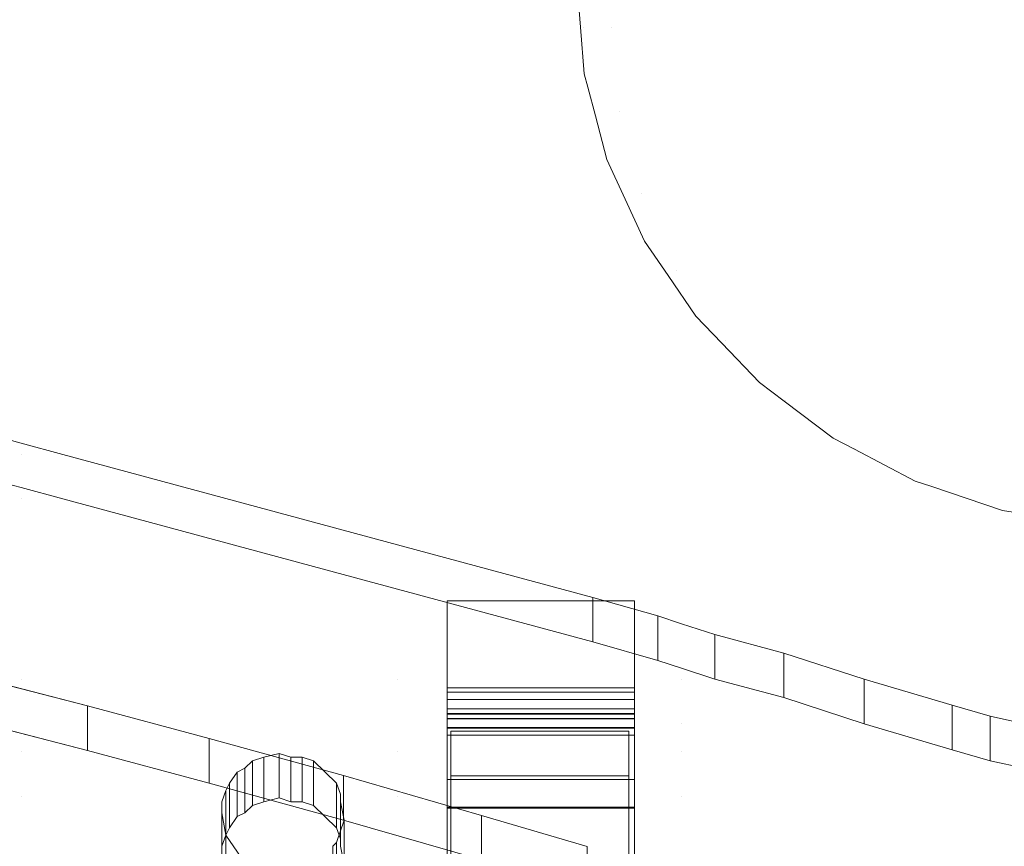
# Model space of a CAD drawing. Header units: millimetres. Extents: x -211 to 218, y -248 to 286.
# Tile 212 of 214: x 154 to 186, y 242 to 269. Entities that reach past the tile are written whole.
import ezdxf

# ---------------------------------------------------------------- set-up
doc = ezdxf.new("R2010")
doc.units = ezdxf.units.MM
doc.header["$LTSCALE"] = 25.4
doc.layers.add('None', color=7, linetype='Continuous', lineweight=9)

msp = doc.modelspace()

# ---------------------------------------------------------------- linework, layer by layer
at = {"layer": 'None', "color": 7, "linetype": 'Continuous', "lineweight": 9}
for points, invisible_edges in [([(189.18, 284.524, -413.653), (189.022, 284.523, -413.686), (107.238, 145.539, -39.513)], 10), ([(107.238, 145.539, -39.513), (107.238, 140.472, -25.177), (189.18, 284.524, -413.653)], 10), ([(192.074, 284.056, -413.215), (189.18, 284.524, -413.653), (107.238, 140.472, -25.177)], 10), ([(189.022, 284.523, -413.686), (186.282, 284.507, -414.27), (107.238, 145.539, -39.513)], 10), ([(107.238, 146.795, -43.067), (186.282, 284.507, -414.27), (183.467, 284.007, -415.049)], 9), ([(107.238, 146.795, -43.067), (107.238, 145.539, -39.513), (186.282, 284.507, -414.27)], 10), ([(102.315, 145.106, -43.776), (105.055, 146.238, -43.301), (183.467, 284.007, -415.049), (183.419, 283.989, -415.066)], 10), ([(102.315, 145.106, -43.776), (183.419, 283.989, -415.066), (182.476, 283.644, -415.393)], 9), ([(183.467, 284.007, -415.049), (105.055, 146.238, -43.301), (107.238, 146.795, -43.067)], 9), ([(107.238, 140.472, -25.177), (109.419, 138.834, -21.355), (192.074, 284.056, -413.215)], 11), ([(194.371, 283.288, -413.016), (192.074, 284.056, -413.215), (109.419, 138.834, -21.355)], 10), ([(182.476, 283.644, -415.393), (180.821, 283.039, -415.966), (102.315, 145.106, -43.776)], 10), ([(109.419, 138.834, -21.355), (109.604, 138.772, -21.339), (194.874, 283.119, -412.972), (194.371, 283.288, -413.016)], 10), ([(180.718, 282.978, -416.01), (95.769, 136.409, -25.133), (101.238, 144.504, -44.029)], 11), ([(180.718, 282.978, -416.01), (178.424, 281.631, -416.993), (95.769, 136.409, -25.133)], 10), ([(101.238, 144.504, -44.029), (180.821, 283.039, -415.966), (180.718, 282.978, -416.01)], 9), ([(101.238, 144.504, -44.029), (102.315, 145.106, -43.776), (180.821, 283.039, -415.966)], 10), ([(109.604, 138.772, -21.339), (112.22, 137.897, -21.111), (194.874, 283.119, -412.972)], 10), ([(196.82, 282.097, -412.941), (194.874, 283.119, -412.972), (112.22, 137.897, -21.111)], 10), ([(112.22, 137.897, -21.111), (114.511, 136.693, -21.074), (197.497, 281.741, -412.93), (196.82, 282.097, -412.941)], 10), ([(114.511, 136.693, -21.074), (114.842, 136.519, -21.069), (197.497, 281.741, -412.93)], 10), ([(199.067, 280.561, -413.036), (197.497, 281.741, -412.93), (114.842, 136.519, -21.069), (116.677, 135.139, -21.193)], 10), ([(178.424, 281.631, -416.993), (178.227, 281.46, -417.098), (93.694, 134.606, -26.239), (93.819, 134.714, -26.172)], 10), ([(178.227, 281.46, -417.098), (176.349, 279.828, -418.099), (93.694, 134.606, -26.239)], 10), ([(178.424, 281.631, -416.993), (93.819, 134.714, -26.172), (93.865, 134.754, -26.148)], 9), ([(93.865, 134.754, -26.148), (95.769, 136.409, -25.133), (178.424, 281.631, -416.993)], 10), ([(116.677, 135.139, -21.193), (117.208, 134.741, -21.229), (199.862, 279.963, -413.09), (199.067, 280.561, -413.036)], 10), ([(92.004, 132.461, -27.39), (93.694, 134.606, -26.239), (176.349, 279.828, -418.099), (176.255, 279.708, -418.163)], 10), ([(201.072, 278.701, -413.302), (199.862, 279.963, -413.09), (117.208, 134.741, -21.229), (118.607, 133.281, -21.475)], 10), ([(176.255, 279.708, -418.163), (176.065, 279.468, -418.293), (92.004, 132.461, -27.39)], 10), ([(176.065, 279.468, -418.293), (174.659, 277.683, -419.251), (92.004, 132.461, -27.39)], 10), ([(118.607, 133.281, -21.475), (119.244, 132.617, -21.586), (201.898, 277.84, -413.447), (201.072, 278.701, -413.302)], 10), ([(174.659, 277.683, -419.251), (174.343, 277.072, -419.544), (90.751, 130.04, -28.551), (90.766, 130.07, -28.537)], 10), ([(90.766, 130.07, -28.537), (92.004, 132.461, -27.39), (174.659, 277.683, -419.251)], 10), ([(202.789, 276.537, -413.742), (201.898, 277.84, -413.447), (119.244, 132.617, -21.586), (120.256, 131.138, -21.921)], 10), ([(174.343, 277.072, -419.544), (173.405, 275.262, -420.412), (90.751, 130.04, -28.551)], 10), ([(120.256, 131.138, -21.921), (120.888, 130.213, -22.131), (203.543, 275.435, -413.991), (202.789, 276.537, -413.742)], 10), ([(204.159, 274.098, -414.357), (203.543, 275.435, -413.991), (120.888, 130.213, -22.131)], 10), ([(90.435, 128.977, -29.012), (90.751, 130.04, -28.551), (173.405, 275.262, -420.412), (173.143, 274.378, -420.795)], 10), ([(89.972, 127.417, -29.688), (90.435, 128.977, -29.012), (173.143, 274.378, -420.795), (173.021, 273.967, -420.973)], 10), ([(120.888, 130.213, -22.131), (121.027, 129.912, -22.213), (204.746, 272.823, -414.705), (204.159, 274.098, -414.357)], 10), ([(173.021, 273.967, -420.973), (172.626, 272.639, -421.549), (89.972, 127.417, -29.688)], 10), ([(89.97, 127.399, -29.695), (89.972, 127.417, -29.688), (172.626, 272.639, -421.549), (172.511, 271.511, -421.991)], 10), ([(204.746, 272.823, -414.705), (121.027, 129.912, -22.213), (121.569, 128.735, -22.535)], 9), ([(121.569, 128.735, -22.535), (122.092, 127.601, -22.845), (204.746, 272.823, -414.705)], 10), ([(205.116, 271.427, -415.145), (204.746, 272.823, -414.705), (122.092, 127.601, -22.845), (122.485, 126.115, -23.313)], 10), ([(172.511, 271.511, -421.991), (172.345, 269.893, -422.626), (89.691, 124.67, -30.765), (89.97, 127.399, -29.695)], 10), ([(205.325, 270.639, -415.393), (205.116, 271.427, -415.145), (122.485, 126.115, -23.313)], 10), ([(172.345, 269.893, -422.626), (172.788, 271.457, -423.745), (172.538, 268.595, -423.745)], 11), ([(172.538, 268.595, -423.745), (172.788, 271.457, -423.745), (173.684, 271.299, -426.404), (173.447, 268.595, -426.404)], 15), ([(173.447, 268.595, -426.404), (173.684, 271.299, -426.404), (174.999, 271.067, -428.876), (174.783, 268.595, -428.876)], 15), ([(174.783, 268.595, -428.876), (174.999, 271.067, -428.876), (176.697, 270.768, -431.095), (176.507, 268.595, -431.095)], 15), ([(122.485, 126.115, -23.313), (122.817, 124.861, -23.707), (205.472, 270.083, -415.568), (205.325, 270.639, -415.393)], 10), ([(176.507, 268.595, -431.095), (176.697, 270.768, -431.095), (178.732, 270.409, -432.999), (178.573, 268.595, -432.999)], 15), ([(178.573, 268.595, -432.999), (178.732, 270.409, -432.999), (181.048, 270.001, -434.537), (180.925, 268.595, -434.537)], 15), ([(205.593, 268.59, -416.096), (205.472, 270.083, -415.568), (122.817, 124.861, -23.707), (122.941, 123.337, -24.246)], 10), ([(180.925, 268.595, -434.537), (181.048, 270.001, -434.537), (183.582, 269.554, -435.667), (183.498, 268.595, -435.667)], 15), ([(89.915, 121.909, -31.741), (89.691, 124.67, -30.765), (172.345, 269.893, -422.626)], 10), ([(172.345, 269.893, -422.626), (172.45, 268.6, -423.083), (89.917, 121.885, -31.75), (89.915, 121.909, -31.741)], 10), ([(172.538, 268.595, -423.745), (172.45, 268.6, -423.083), (172.345, 269.893, -422.626)], 9), ([(183.498, 268.595, -435.667), (183.582, 269.554, -435.667), (186.264, 269.081, -436.357), (186.221, 268.595, -436.357)], 15), ([(172.45, 268.6, -423.083), (172.571, 267.107, -423.61), (89.917, 121.885, -31.75)], 10), ([(122.941, 123.337, -24.246), (123.043, 122.075, -24.692), (205.698, 267.297, -416.553), (205.593, 268.59, -416.096)], 10), ([(172.571, 267.107, -423.61), (172.45, 268.6, -423.083), (172.538, 268.595, -423.745)], 10), ([(172.538, 268.595, -423.745), (172.685, 266.679, -423.745), (172.571, 267.107, -423.61)], 9), ([(172.685, 266.679, -423.745), (172.538, 268.595, -423.745), (173.447, 268.595, -426.404)], 11), ([(172.927, 265.763, -424.034), (172.685, 266.679, -423.745), (173.447, 268.595, -426.404)], 10), ([(173.447, 268.595, -426.404), (173.684, 265.89, -426.404), (172.927, 265.763, -424.034)], 11), ([(173.684, 265.89, -426.404), (173.447, 268.595, -426.404), (174.783, 268.595, -428.876), (174.999, 266.122, -428.876)], 15), ([(174.999, 266.122, -428.876), (174.783, 268.595, -428.876), (176.507, 268.595, -431.095), (176.697, 266.422, -431.095)], 15), ([(176.697, 266.422, -431.095), (176.507, 268.595, -431.095), (178.573, 268.595, -432.999), (178.732, 266.78, -432.999)], 15), ([(178.732, 266.78, -432.999), (178.573, 268.595, -432.999), (180.925, 268.595, -434.537), (181.048, 267.189, -434.537)], 15), ([(181.048, 267.189, -434.537), (180.925, 268.595, -434.537), (183.498, 268.595, -435.667), (183.582, 267.636, -435.667)], 15), ([(183.582, 267.636, -435.667), (183.498, 268.595, -435.667), (186.221, 268.595, -436.357), (186.264, 268.109, -436.357)], 15), ([(183.831, 266.705, -435.667), (183.582, 267.636, -435.667), (186.264, 268.109, -436.357), (186.39, 267.637, -436.357)], 15), ([(181.413, 265.825, -434.537), (181.048, 267.189, -434.537), (183.582, 267.636, -435.667), (183.831, 266.705, -435.667)], 15), ([(184.238, 265.833, -435.667), (183.831, 266.705, -435.667), (186.39, 267.637, -436.357), (186.597, 267.195, -436.357)], 15), ([(205.532, 265.679, -417.187), (205.698, 267.297, -416.553), (123.043, 122.075, -24.692), (122.953, 121.193, -25.038)], 10), ([(179.203, 265.021, -432.999), (178.732, 266.78, -432.999), (181.048, 267.189, -434.537), (181.413, 265.825, -434.537)], 15), ([(184.79, 265.044, -435.667), (184.238, 265.833, -435.667), (186.597, 267.195, -436.357), (186.877, 266.795, -436.357)], 15), ([(89.993, 121.596, -31.841), (89.917, 121.885, -31.75), (172.571, 267.107, -423.61), (172.685, 266.679, -423.745)], 10), ([(172.685, 266.679, -423.745), (172.927, 265.763, -424.034), (89.993, 121.596, -31.841)], 10), ([(177.262, 264.315, -431.095), (176.697, 266.422, -431.095), (178.732, 266.78, -432.999), (179.203, 265.021, -432.999)], 15), ([(182.01, 264.546, -434.537), (181.413, 265.825, -434.537), (183.831, 266.705, -435.667), (184.238, 265.833, -435.667)], 15), ([(185.471, 264.363, -435.667), (184.79, 265.044, -435.667), (186.877, 266.795, -436.357), (187.222, 266.45, -436.357)], 15), ([(175.641, 263.725, -428.876), (174.999, 266.122, -428.876), (176.697, 266.422, -431.095), (177.262, 264.315, -431.095)], 15), ([(186.26, 263.811, -435.667), (185.471, 264.363, -435.667), (187.222, 266.45, -436.357), (187.622, 266.17, -436.357)], 15), ([(173.297, 264.366, -424.473), (172.927, 265.763, -424.034), (173.684, 265.89, -426.404)], 10), ([(173.297, 264.366, -424.473), (173.684, 265.89, -426.404), (174.387, 263.268, -426.404)], 11), ([(174.387, 263.268, -426.404), (173.684, 265.89, -426.404), (174.999, 266.122, -428.876), (175.641, 263.725, -428.876)], 15), ([(90.604, 119.289, -32.567), (89.993, 121.596, -31.841), (172.927, 265.763, -424.034)], 10), ([(172.927, 265.763, -424.034), (173.297, 264.366, -424.473), (90.642, 119.144, -32.612), (90.604, 119.289, -32.567)], 10), ([(205.417, 264.551, -417.63), (205.532, 265.679, -417.187), (122.953, 121.193, -25.038), (122.881, 120.491, -25.313)], 10), ([(179.973, 263.371, -432.999), (179.203, 265.021, -432.999), (181.413, 265.825, -434.537), (182.01, 264.546, -434.537)], 15), ([(182.819, 263.39, -434.537), (182.01, 264.546, -434.537), (184.238, 265.833, -435.667), (184.79, 265.044, -435.667)], 15), ([(178.184, 262.337, -431.095), (177.262, 264.315, -431.095), (179.203, 265.021, -432.999), (179.973, 263.371, -432.999)], 15), ([(183.817, 262.392, -434.537), (182.819, 263.39, -434.537), (184.79, 265.044, -435.667), (185.471, 264.363, -435.667)], 15), ([(91.846, 116.532, -33.327), (90.642, 119.144, -32.612), (173.297, 264.366, -424.473), (173.884, 263.091, -424.822)], 10), ([(205.051, 263.318, -418.164), (205.417, 264.551, -417.63), (122.762, 119.329, -25.769)], 10), ([(122.881, 120.491, -25.313), (122.762, 119.329, -25.769), (205.417, 264.551, -417.63)], 10), ([(174.387, 263.268, -426.404), (173.884, 263.091, -424.822), (173.297, 264.366, -424.473)], 9), ([(176.69, 261.475, -428.876), (175.641, 263.725, -428.876), (177.262, 264.315, -431.095), (178.184, 262.337, -431.095)], 15), ([(181.018, 261.879, -432.999), (179.973, 263.371, -432.999), (182.01, 264.546, -434.537), (182.819, 263.39, -434.537)], 15), ([(184.973, 261.583, -434.537), (183.817, 262.392, -434.537), (185.471, 264.363, -435.667), (186.26, 263.811, -435.667)], 15), ([(175.534, 260.808, -426.404), (174.387, 263.268, -426.404), (175.641, 263.725, -428.876), (176.69, 261.475, -428.876)], 15), ([(186.252, 260.986, -434.537), (184.973, 261.583, -434.537), (186.26, 263.811, -435.667), (187.132, 263.404, -435.667)], 15), ([(179.435, 260.55, -431.095), (178.184, 262.337, -431.095), (179.973, 263.371, -432.999), (181.018, 261.879, -432.999)], 15), ([(182.305, 260.591, -432.999), (181.018, 261.879, -432.999), (182.819, 263.39, -434.537), (183.817, 262.392, -434.537)], 15), ([(173.884, 263.091, -424.822), (174.5, 261.754, -425.187), (91.846, 116.532, -33.327)], 10), ([(122.762, 119.329, -25.769), (122.275, 117.686, -26.481), (204.901, 262.812, -418.383), (205.051, 263.318, -418.164)], 10), ([(174.5, 261.754, -425.187), (173.884, 263.091, -424.822), (174.387, 263.268, -426.404)], 10), ([(174.5, 261.754, -425.187), (174.387, 263.268, -426.404), (175.534, 260.808, -426.404)], 11), ([(122.275, 117.686, -26.481), (121.983, 116.705, -26.906), (204.638, 261.927, -418.766), (204.901, 262.812, -418.383)], 10), ([(178.114, 259.442, -428.876), (176.69, 261.475, -428.876), (178.184, 262.337, -431.095), (179.435, 260.55, -431.095)], 15), ([(183.797, 259.546, -432.999), (182.305, 260.591, -432.999), (183.817, 262.392, -434.537), (184.973, 261.583, -434.537)], 15), ([(203.701, 260.117, -419.635), (204.638, 261.927, -418.766), (121.983, 116.705, -26.906), (121.123, 115.043, -27.703)], 10), ([(180.977, 259.008, -431.095), (179.435, 260.55, -431.095), (181.018, 261.879, -432.999), (182.305, 260.591, -432.999)], 15), ([(93.135, 114.648, -33.753), (91.846, 116.532, -33.327), (174.5, 261.754, -425.187), (175.254, 260.652, -425.437)], 10), ([(175.534, 260.808, -426.404), (175.254, 260.652, -425.437), (174.5, 261.754, -425.187)], 9), ([(177.091, 258.584, -426.404), (175.534, 260.808, -426.404), (176.69, 261.475, -428.876), (178.114, 259.442, -428.876)], 15), ([(185.448, 258.776, -432.999), (183.797, 259.546, -432.999), (184.973, 261.583, -434.537), (186.252, 260.986, -434.537)], 15), ([(187.207, 258.305, -432.999), (185.448, 258.776, -432.999), (186.252, 260.986, -434.537), (187.616, 260.621, -434.537)], 15), ([(175.254, 260.652, -425.437), (176.145, 259.35, -425.731), (93.49, 114.128, -33.871), (93.135, 114.648, -33.753)], 10), ([(176.145, 259.35, -425.731), (175.254, 260.652, -425.437), (175.534, 260.808, -426.404)], 10), ([(176.145, 259.35, -425.731), (175.534, 260.808, -426.404), (177.091, 258.584, -426.404)], 11), ([(179.869, 257.687, -428.876), (178.114, 259.442, -428.876), (179.435, 260.55, -431.095), (180.977, 259.008, -431.095)], 15), ([(182.764, 257.757, -431.095), (180.977, 259.008, -431.095), (182.305, 260.591, -432.999), (183.797, 259.546, -432.999)], 15), ([(121.123, 115.043, -27.703), (120.865, 114.546, -27.942), (203.384, 259.506, -419.928), (203.701, 260.117, -419.635)], 10), ([(93.49, 114.128, -33.871), (176.145, 259.35, -425.731), (135.413, 183.258, -225.354), (112.13, 142.35, -114.971)], 11), ([(201.978, 257.722, -420.886), (203.384, 259.506, -419.928), (120.73, 114.284, -28.067), (119.467, 112.682, -28.928)], 10), ([(120.865, 114.546, -27.942), (120.73, 114.284, -28.067), (203.384, 259.506, -419.928)], 10), ([(135.413, 183.258, -225.354), (176.145, 259.35, -425.731), (176.971, 258.489, -425.876)], 9), ([(177.091, 258.584, -426.404), (176.971, 258.489, -425.876), (176.145, 259.35, -425.731)], 9), ([(179.011, 256.664, -426.404), (177.091, 258.584, -426.404), (178.114, 259.442, -428.876), (179.869, 257.687, -428.876)], 15), ([(184.741, 256.835, -431.095), (182.764, 257.757, -431.095), (183.797, 259.546, -432.999), (185.448, 258.776, -432.999)], 15), ([(181.902, 256.263, -428.876), (179.869, 257.687, -428.876), (180.977, 259.008, -431.095), (182.764, 257.757, -431.095)], 15), ([(186.848, 256.27, -431.095), (184.741, 256.835, -431.095), (185.448, 258.776, -432.999), (187.207, 258.305, -432.999)], 15), ([(135.413, 183.258, -225.354), (176.971, 258.489, -425.876), (178.181, 257.227, -426.089)], 9), ([(178.181, 257.227, -426.089), (176.971, 258.489, -425.876), (177.091, 258.584, -426.404)], 10), ([(178.181, 257.227, -426.089), (177.091, 258.584, -426.404), (179.011, 256.664, -426.404)], 11), ([(201.849, 257.558, -420.974), (201.978, 257.722, -420.886), (119.467, 112.682, -28.928)], 10), ([(181.234, 255.107, -426.404), (179.011, 256.664, -426.404), (179.869, 257.687, -428.876), (181.902, 256.263, -428.876)], 15), ([(184.152, 255.214, -428.876), (181.902, 256.263, -428.876), (182.764, 257.757, -431.095), (184.741, 256.835, -431.095)], 15), ([(119.467, 112.682, -28.928), (119.04, 112.14, -29.218), (201.694, 257.362, -421.079), (201.849, 257.558, -420.974)], 10), ([(199.816, 255.73, -422.08), (201.694, 257.362, -421.079), (119.04, 112.14, -29.218), (117.385, 110.701, -30.101)], 10), ([(178.181, 257.227, -426.089), (135.852, 182.856, -225.411), (135.413, 183.258, -225.354)], 9), ([(138.217, 181.078, -225.571), (135.852, 182.856, -225.411), (178.181, 257.227, -426.089), (178.976, 256.629, -426.143)], 10), ([(179.011, 256.664, -426.404), (178.976, 256.629, -426.143), (178.181, 257.227, -426.089)], 9), ([(186.549, 254.572, -428.876), (184.152, 255.214, -428.876), (184.741, 256.835, -431.095), (186.848, 256.27, -431.095)], 15), ([(178.976, 256.629, -426.143), (180.546, 255.449, -426.249), (138.217, 181.078, -225.571)], 10), ([(180.546, 255.449, -426.249), (178.976, 256.629, -426.143), (179.011, 256.664, -426.404)], 10), ([(179.011, 256.664, -426.404), (181.234, 255.107, -426.404), (180.546, 255.449, -426.249)], 11), ([(183.695, 253.96, -426.404), (181.234, 255.107, -426.404), (181.902, 256.263, -428.876), (184.152, 255.214, -428.876)], 15), ([(152.342, 255.876, 332.509), (142.314, 255.876, 332.509), (142.314, 254.925, 332.741), (154.533, 254.925, 332.741)], 15), ([(154.533, 254.925, 332.741), (154.533, 255.285, 332.653), (152.342, 255.876, 332.509)], 9), ([(152.342, 255.876, 332.509), (154.533, 255.285, 332.653), (154.533, 253.859, 326.825), (152.342, 254.45, 326.681)], 10), ([(197.326, 254.212, -423.168), (199.619, 255.558, -422.185), (116.965, 110.336, -30.324), (115.765, 109.632, -30.839)], 10), ([(117.385, 110.701, -30.101), (116.965, 110.336, -30.324), (199.619, 255.558, -422.185), (199.816, 255.73, -422.08)], 10), ([(138.217, 181.078, -225.571), (180.546, 255.449, -426.249), (181.224, 255.093, -426.238)], 9), ([(154.533, 255.285, 332.653), (154.533, 254.925, 332.741), (155.868, 254.925, 332.741)], 3), ([(154.533, 255.285, 332.653), (155.868, 254.925, 332.741), (155.868, 253.499, 326.913), (154.533, 253.859, 326.825)], 10), ([(181.234, 255.107, -426.404), (181.224, 255.093, -426.238), (180.546, 255.449, -426.249)], 9), ([(186.317, 253.257, -426.404), (183.695, 253.96, -426.404), (184.152, 255.214, -428.876), (186.549, 254.572, -428.876)], 15), ([(181.224, 255.093, -426.238), (139.479, 180.348, -225.575), (138.217, 181.078, -225.571)], 9), ([(181.224, 255.093, -426.238), (183.169, 254.07, -426.206), (139.479, 180.348, -225.575)], 10), ([(154.533, 254.925, 332.741), (142.314, 254.925, 332.741), (146.391, 249.394, 334.095), (146.758, 249.275, 334.124)], 11), ([(146.758, 249.275, 334.124), (147.003, 249.157, 334.153), (154.533, 254.925, 332.741)], 10), ([(154.533, 254.925, 332.741), (147.003, 249.157, 334.153), (147.248, 248.919, 334.211)], 9), ([(147.248, 248.919, 334.211), (147.493, 248.681, 334.269), (147.738, 248.443, 334.327), (154.533, 254.925, 332.741)], 12), ([(147.738, 248.443, 334.327), (148.105, 247.729, 334.502), (154.533, 247.729, 334.502), (154.533, 254.925, 332.741)], 14), ([(154.533, 247.729, 334.502), (166.589, 247.729, 334.502), (166.589, 252.032, 333.449), (155.868, 254.925, 332.741)], 11), ([(155.868, 254.925, 332.741), (154.533, 254.925, 332.741), (154.533, 247.729, 334.502)], 11), ([(166.589, 250.606, 327.621), (155.868, 253.499, 326.913), (155.868, 254.925, 332.741), (166.589, 252.032, 333.449)], 10), ([(183.169, 254.07, -426.206), (181.224, 255.093, -426.238), (181.234, 255.107, -426.404)], 10), ([(181.234, 255.107, -426.404), (183.695, 253.96, -426.404), (183.169, 254.07, -426.206)], 11), ([(154.533, 253.499, 326.913), (142.314, 253.499, 326.913), (142.314, 254.45, 326.681), (152.342, 254.45, 326.681)], 15), ([(152.342, 254.45, 326.681), (154.533, 253.859, 326.825), (154.533, 253.499, 326.913)], 10), ([(107.238, 116.155, -55.941), (105.016, 116.758, -55.688), (183.169, 254.07, -426.206)], 10), ([(183.169, 254.07, -426.206), (105.016, 116.758, -55.688), (116.196, 139.44, -115.192), (139.479, 180.348, -225.575)], 11), ([(107.238, 116.155, -55.941), (183.169, 254.07, -426.206), (183.673, 253.902, -426.163)], 9), ([(183.673, 253.902, -426.163), (107.238, 114.863, -52.626), (107.238, 116.155, -55.941)], 9), ([(183.673, 253.902, -426.163), (185.97, 253.133, -425.963), (107.238, 114.863, -52.626)], 10), ([(114.978, 109.17, -31.176), (114.568, 108.929, -31.352), (197.222, 254.151, -423.212), (197.326, 254.212, -423.168)], 10), ([(195.684, 253.588, -423.745), (197.222, 254.151, -423.212), (114.568, 108.929, -31.352)], 10), ([(115.765, 109.632, -30.839), (114.978, 109.17, -31.176), (197.326, 254.212, -423.168)], 10), ([(183.695, 253.96, -426.404), (183.673, 253.902, -426.163), (183.169, 254.07, -426.206)], 9), ([(185.97, 253.133, -425.963), (183.673, 253.902, -426.163), (183.695, 253.96, -426.404)], 10), ([(183.695, 253.96, -426.404), (186.317, 253.257, -426.404), (185.97, 253.133, -425.963)], 11), ([(114.568, 108.929, -31.352), (112.36, 108.121, -32.117), (194.625, 253.2, -424.112), (195.684, 253.588, -423.745)], 10), ([(155.868, 253.499, 326.913), (154.533, 253.499, 326.913), (154.533, 253.859, 326.825)], 3), ([(146.758, 247.849, 328.296), (146.391, 247.968, 328.267), (142.314, 253.499, 326.913), (154.533, 253.499, 326.913)], 14), ([(154.533, 253.499, 326.913), (147.003, 247.73, 328.325), (146.758, 247.849, 328.296)], 9), ([(147.248, 247.493, 328.383), (147.003, 247.73, 328.325), (154.533, 253.499, 326.913)], 10), ([(154.533, 253.499, 326.913), (147.738, 247.017, 328.499), (147.493, 247.255, 328.441), (147.248, 247.493, 328.383)], 9), ([(154.533, 253.499, 326.913), (154.533, 246.303, 328.674), (148.105, 246.303, 328.674), (147.738, 247.017, 328.499)], 11), ([(154.533, 246.303, 328.674), (154.533, 253.499, 326.913), (155.868, 253.499, 326.913)], 11), ([(155.868, 253.499, 326.913), (166.589, 250.606, 327.621), (166.589, 246.303, 328.674), (154.533, 246.303, 328.674)], 14), ([(107.238, 114.863, -52.626), (185.97, 253.133, -425.963), (188.863, 252.666, -425.526)], 9), ([(191.761, 252.683, -424.908), (194.576, 253.183, -424.129), (111.921, 107.96, -32.269), (109.636, 107.554, -32.901)], 10), ([(112.36, 108.121, -32.117), (111.921, 107.96, -32.269), (194.576, 253.183, -424.129), (194.625, 253.2, -424.112)], 10), ([(188.863, 252.666, -425.526), (185.97, 253.133, -425.963), (186.317, 253.257, -426.404)], 10), ([(189.022, 252.667, -425.492), (109.107, 107.46, -33.048), (107.238, 109.346, -38.473)], 11), ([(107.238, 109.346, -38.473), (188.863, 252.666, -425.526), (189.022, 252.667, -425.492)], 9), ([(188.863, 252.666, -425.526), (107.238, 109.346, -38.473), (107.238, 114.863, -52.626)], 9), ([(189.022, 252.667, -425.492), (191.761, 252.683, -424.908), (109.107, 107.46, -33.048)], 10), ([(109.636, 107.554, -32.901), (109.107, 107.46, -33.048), (191.761, 252.683, -424.908)], 10), ([(172.839, 250.346, 333.862), (166.589, 252.032, 333.449), (166.589, 247.729, 334.502)], 10), ([(166.589, 252.032, 333.449), (172.839, 250.346, 333.862), (172.839, 248.92, 328.034), (166.589, 250.606, 327.621)], 8), ([(166.589, 246.303, 328.674), (166.589, 250.606, 327.621), (172.839, 248.92, 328.034)], 9), ([(174.921, 249.751, 334.007), (172.839, 250.346, 333.862), (166.589, 247.729, 334.502), (175.683, 247.729, 334.502)], 14), ([(168.176, 246.159, 315.605), (168.176, 250.236, 327.985), (168.176, 247.453, 316.014)], 9), ([(168.176, 246.159, 315.605), (168.176, 241.805, 319.408), (168.176, 244.513, 329.376), (168.176, 250.236, 327.985)], 10), ([(174.176, 250.236, 327.985), (174.176, 244.513, 329.376), (174.176, 241.805, 319.408), (174.176, 246.159, 315.605)], 10), ([(174.176, 247.453, 316.014), (174.176, 250.236, 327.985), (174.176, 246.159, 315.605)], 10), ([(175.683, 247.729, 334.502), (175.683, 249.504, 334.068), (174.921, 249.751, 334.007)], 9), ([(175.683, 248.078, 328.24), (174.921, 248.325, 328.179), (174.921, 249.751, 334.007), (175.683, 249.504, 334.068)], 8), ([(176.757, 249.157, 334.153), (175.683, 249.504, 334.068), (175.683, 247.729, 334.502)], 10), ([(175.683, 249.504, 334.068), (176.757, 249.157, 334.153), (176.757, 247.73, 328.325), (175.683, 248.078, 328.24)], 8), ([(175.683, 246.303, 328.674), (166.589, 246.303, 328.674), (172.839, 248.92, 328.034), (174.921, 248.325, 328.179)], 11), ([(175.683, 247.729, 334.502), (181.532, 247.729, 334.502), (178.961, 248.562, 334.298), (176.757, 249.157, 334.153)], 9), ([(174.921, 248.325, 328.179), (175.683, 248.078, 328.24), (175.683, 246.303, 328.674)], 10), ([(175.683, 246.303, 328.674), (175.683, 248.078, 328.24), (176.757, 247.73, 328.325)], 9), ([(140.832, 228.844, 303.018), (168.027, 221.958, 304.703), (168.294, 232.638, 302.089), (152.807, 247.862, 298.364)], 14), ([(154.533, 245.41, 335.07), (154.533, 247.729, 334.502), (148.105, 247.729, 334.502), (148.105, 247.015, 334.677)], 11), ([(160.558, 245.828, 298.862), (156.652, 246.875, 298.606), (152.807, 247.862, 298.364), (168.294, 232.638, 302.089)], 12), ([(154.533, 245.41, 335.07), (166.589, 245.41, 335.07), (166.589, 247.729, 334.502), (154.533, 247.729, 334.502)], 15), ([(166.589, 247.729, 334.502), (166.589, 245.41, 335.07), (168.297, 245.41, 335.07), (168.297, 246.064, 334.909)], 11), ([(168.297, 246.064, 334.909), (173.997, 246.064, 334.909), (175.683, 247.729, 334.502), (166.589, 247.729, 334.502)], 14), ([(173.997, 246.064, 334.909), (173.997, 245.41, 335.07), (175.683, 245.41, 335.07), (175.683, 247.729, 334.502)], 14), ([(176.757, 247.73, 328.325), (178.961, 247.136, 328.47), (181.532, 246.303, 328.674), (175.683, 246.303, 328.674)], 12), ([(184.349, 246.896, 334.706), (181.532, 247.729, 334.502), (175.683, 247.729, 334.502), (175.683, 245.41, 335.07)], 14), ([(168.176, 246.186, 315.582), (168.176, 247.453, 316.014), (168.176, 247.317, 315.727), (168.176, 247.08, 315.516)], 9), ([(168.176, 246.186, 315.582), (168.176, 246.159, 315.605), (168.176, 247.453, 316.014)], 10), ([(174.176, 247.453, 316.014), (174.176, 246.159, 315.605), (174.176, 246.186, 315.582)], 9), ([(174.176, 247.08, 315.516), (174.176, 247.317, 315.727), (174.176, 247.453, 316.014), (174.176, 246.186, 315.582)], 12), ([(148.105, 247.015, 334.677), (147.983, 246.659, 334.764), (154.533, 245.41, 335.07)], 10), ([(168.176, 247.08, 315.516), (168.176, 246.782, 315.415), (168.176, 246.465, 315.438), (168.176, 246.186, 315.582)], 8), ([(174.176, 246.186, 315.582), (174.176, 246.465, 315.438), (174.176, 246.782, 315.415), (174.176, 247.08, 315.516)], 8), ([(154.533, 245.41, 335.07), (147.983, 246.659, 334.764), (147.248, 245.945, 334.939)], 9), ([(175.683, 245.41, 335.07), (185.573, 246.54, 334.793), (184.349, 246.896, 334.706)], 9), ([(152.807, 246.436, 292.536), (168.294, 231.212, 296.261), (168.027, 220.532, 298.875), (140.832, 227.418, 297.19)], 11), ([(168.294, 231.212, 296.261), (152.807, 246.436, 292.536), (156.652, 245.449, 292.778), (160.558, 244.402, 293.034)], 9), ([(168.176, 223.78, 312.068), (168.176, 246.456, 313.104), (168.176, 246.612, 312.808), (168.176, 246.632, 312.474)], 9), ([(168.176, 246.632, 312.474), (168.176, 246.621, 312.414), (168.176, 223.78, 312.068)], 10), ([(168.176, 246.621, 312.414), (168.176, 243.631, 299.539), (168.176, 232.526, 302.149), (168.176, 223.78, 312.068)], 14), ([(168.176, 223.78, 312.068), (168.176, 241.503, 318.993), (168.176, 246.456, 313.104)], 9), ([(174.176, 223.78, 312.068), (174.176, 246.621, 312.414), (174.176, 246.632, 312.474)], 9), ([(174.176, 246.632, 312.474), (174.176, 246.612, 312.808), (174.176, 246.456, 313.104), (174.176, 223.78, 312.068)], 12), ([(174.176, 223.78, 312.068), (174.176, 232.526, 302.149), (174.176, 243.631, 299.539), (174.176, 246.621, 312.414)], 11), ([(174.176, 246.456, 313.104), (174.176, 241.503, 318.993), (174.176, 223.78, 312.068)], 10), ([(186.675, 246.302, 334.851), (185.573, 246.54, 334.793), (175.683, 245.41, 335.07)], 10), ([(148.105, 245.589, 328.849), (148.105, 246.303, 328.674), (154.533, 246.303, 328.674), (154.533, 243.984, 329.242)], 14), ([(154.533, 246.303, 328.674), (166.589, 246.303, 328.674), (166.589, 243.984, 329.242), (154.533, 243.984, 329.242)], 15), ([(166.589, 246.303, 328.674), (175.683, 246.303, 328.674), (173.997, 244.638, 329.081), (168.297, 244.638, 329.081)], 11), ([(168.297, 244.638, 329.081), (168.297, 243.984, 329.242), (166.589, 243.984, 329.242), (166.589, 246.303, 328.674)], 14), ([(168.297, 243.984, 329.242), (168.297, 244.638, 329.081), (168.297, 246.064, 334.909), (168.297, 245.41, 335.07)], 8), ([(175.683, 246.303, 328.674), (175.683, 243.984, 329.242), (173.997, 243.984, 329.242), (173.997, 244.638, 329.081)], 11), ([(173.997, 245.41, 335.07), (173.997, 246.064, 334.909), (173.997, 244.638, 329.081), (173.997, 243.984, 329.242)], 8), ([(175.683, 243.984, 329.242), (175.683, 246.303, 328.674), (181.532, 246.303, 328.674), (184.349, 245.47, 328.878)], 11), ([(175.683, 245.41, 335.07), (187.777, 245.41, 335.07), (187.532, 245.945, 334.939), (186.675, 246.302, 334.851)], 11), ([(146.881, 245.707, 334.997), (146.146, 245.47, 335.055), (154.533, 245.41, 335.07)], 10), ([(147.248, 245.945, 334.939), (146.881, 245.707, 334.997), (154.533, 245.41, 335.07)], 10), ([(168.294, 232.638, 302.089), (169.276, 243.366, 299.464), (164.856, 244.639, 299.153), (160.558, 245.828, 298.862)], 9), ([(168.176, 235.332, 331.606), (168.176, 236.754, 337.461), (168.176, 245.935, 335.23), (168.176, 244.513, 329.376)], 8), ([(174.176, 244.513, 329.376), (174.176, 245.935, 335.23), (174.176, 236.754, 337.461), (174.176, 235.332, 331.606)], 8), ([(146.146, 245.47, 335.055), (142.314, 245.41, 335.07), (154.533, 245.41, 335.07)], 11), ([(142.314, 241.009, 336.146), (154.533, 241.009, 336.146), (154.533, 245.41, 335.07), (142.314, 245.41, 335.07)], 15), ([(154.533, 243.984, 329.242), (147.983, 245.233, 328.936), (148.105, 245.589, 328.849)], 9), ([(154.533, 245.41, 335.07), (161.084, 244.161, 335.375), (161.207, 244.399, 335.317)], 9), ([(154.533, 245.41, 335.07), (161.941, 245.113, 335.142), (162.309, 245.232, 335.113)], 9), ([(154.533, 245.41, 335.07), (160.962, 243.804, 335.462), (161.084, 244.161, 335.375)], 9), ([(162.309, 245.232, 335.113), (162.798, 245.351, 335.084), (154.533, 245.41, 335.07)], 10), ([(160.962, 243.448, 335.55), (160.962, 243.804, 335.462), (154.533, 245.41, 335.07), (154.533, 241.009, 336.146)], 14), ([(154.533, 245.41, 335.07), (161.451, 244.756, 335.23), (161.696, 244.875, 335.201), (161.941, 245.113, 335.142)], 9), ([(161.207, 244.399, 335.317), (161.451, 244.756, 335.23), (154.533, 245.41, 335.07)], 10), ([(162.798, 245.351, 335.084), (166.589, 245.41, 335.07), (154.533, 245.41, 335.07)], 11), ([(166.589, 245.41, 335.07), (162.798, 245.351, 335.084), (163.166, 245.232, 335.113), (163.533, 245.232, 335.113)], 9), ([(163.533, 245.232, 335.113), (163.9, 245.113, 335.142), (166.589, 245.41, 335.07)], 10), ([(166.589, 245.41, 335.07), (163.9, 245.113, 335.142), (164.635, 244.399, 335.317)], 9), ([(166.589, 245.41, 335.07), (164.635, 244.399, 335.317), (164.758, 244.042, 335.404)], 9), ([(166.589, 245.41, 335.07), (164.758, 244.042, 335.404), (164.758, 243.804, 335.462)], 9), ([(164.758, 243.804, 335.462), (164.88, 243.21, 335.608), (166.589, 241.009, 336.146), (166.589, 245.41, 335.07)], 14), ([(168.297, 245.41, 335.07), (166.589, 245.41, 335.07), (166.589, 241.009, 336.146), (168.297, 241.009, 336.146)], 7), ([(168.297, 239.583, 330.318), (168.297, 243.984, 329.242), (168.297, 245.41, 335.07), (168.297, 241.009, 336.146)], 10), ([(173.997, 241.009, 336.146), (175.683, 241.009, 336.146), (175.683, 245.41, 335.07), (173.997, 245.41, 335.07)], 7), ([(173.997, 241.009, 336.146), (173.997, 245.41, 335.07), (173.997, 243.984, 329.242), (173.997, 239.583, 330.318)], 10), ([(184.349, 245.47, 328.878), (185.573, 245.114, 328.965), (175.683, 243.984, 329.242)], 10), ([(175.683, 241.009, 336.146), (187.777, 241.009, 336.146), (187.777, 245.41, 335.07), (175.683, 245.41, 335.07)], 15), ([(147.248, 244.519, 329.111), (147.983, 245.233, 328.936), (154.533, 243.984, 329.242)], 10), ([(175.683, 243.984, 329.242), (185.573, 245.114, 328.965), (186.675, 244.876, 329.023)], 9), ([(186.675, 244.876, 329.023), (187.532, 244.519, 329.111), (187.777, 243.984, 329.242), (175.683, 243.984, 329.242)], 14), ([(154.533, 243.984, 329.242), (146.881, 244.281, 329.169), (147.248, 244.519, 329.111)], 9), ([(168.176, 244.513, 329.376), (168.176, 241.805, 319.408), (168.176, 235.332, 331.606)], 11), ([(174.176, 235.332, 331.606), (174.176, 241.504, 319.384), (174.176, 244.513, 329.376)], 11), ([(174.176, 244.513, 329.376), (174.176, 241.504, 319.384), (174.176, 241.805, 319.408)], 9), ([(154.533, 243.984, 329.242), (146.146, 244.043, 329.227), (146.881, 244.281, 329.169)], 9), ([(160.558, 244.402, 293.034), (164.856, 243.213, 293.325), (169.276, 241.94, 293.636), (168.294, 231.212, 296.261)], 12), ([(154.533, 243.984, 329.242), (142.314, 243.984, 329.242), (146.146, 244.043, 329.227)], 11), ([(142.314, 243.984, 329.242), (154.533, 243.984, 329.242), (154.533, 239.583, 330.318), (142.314, 239.583, 330.318)], 15), ([(154.533, 243.984, 329.242), (161.451, 243.33, 329.402), (161.207, 242.973, 329.489)], 9), ([(154.533, 239.583, 330.318), (154.533, 243.984, 329.242), (160.962, 242.378, 329.634), (160.962, 242.022, 329.722)], 11), ([(161.207, 242.973, 329.489), (161.084, 242.735, 329.547), (154.533, 243.984, 329.242)], 10), ([(154.533, 243.984, 329.242), (162.798, 243.925, 329.256), (162.309, 243.806, 329.285)], 9), ([(161.084, 242.735, 329.547), (160.962, 242.378, 329.634), (154.533, 243.984, 329.242)], 10), ([(154.533, 243.984, 329.242), (166.589, 243.984, 329.242), (162.798, 243.925, 329.256)], 11), ([(162.309, 243.806, 329.285), (161.941, 243.687, 329.314), (154.533, 243.984, 329.242)], 10), ([(161.941, 243.687, 329.314), (161.696, 243.449, 329.372), (161.451, 243.33, 329.402), (154.533, 243.984, 329.242)], 12), ([(163.533, 243.806, 329.285), (163.166, 243.806, 329.285), (162.798, 243.925, 329.256), (166.589, 243.984, 329.242)], 12), ([(166.589, 243.984, 329.242), (163.9, 243.687, 329.314), (163.533, 243.806, 329.285)], 9), ([(164.635, 242.973, 329.489), (163.9, 243.687, 329.314), (166.589, 243.984, 329.242)], 10), ([(164.758, 242.616, 329.576), (164.635, 242.973, 329.489), (166.589, 243.984, 329.242)], 10), ([(166.589, 243.984, 329.242), (166.589, 239.583, 330.318), (164.88, 241.784, 329.78), (164.758, 242.378, 329.634)], 11), ([(164.758, 242.378, 329.634), (164.758, 242.616, 329.576), (166.589, 243.984, 329.242)], 10), ([(168.297, 239.583, 330.318), (166.589, 239.583, 330.318), (166.589, 243.984, 329.242), (168.297, 243.984, 329.242)], 7), ([(173.997, 243.984, 329.242), (175.683, 243.984, 329.242), (175.683, 239.583, 330.318), (173.997, 239.583, 330.318)], 7), ([(175.683, 243.984, 329.242), (187.777, 243.984, 329.242), (187.777, 239.583, 330.318), (175.683, 239.583, 330.318)], 15), ([(168.176, 243.631, 299.539), (168.176, 243.602, 299.414), (168.176, 232.526, 302.149)], 8), ([(174.176, 232.526, 302.149), (174.176, 243.602, 299.414), (174.176, 243.631, 299.539)], 8), ([(154.533, 241.009, 336.146), (161.084, 242.734, 335.724), (160.962, 243.448, 335.55)], 9), ([(166.589, 241.009, 336.146), (164.88, 243.21, 335.608), (164.635, 242.496, 335.783)], 9), ([(168.294, 232.638, 302.089), (172.667, 242.367, 299.709), (169.276, 243.366, 299.464)], 9), ([(161.574, 242.02, 335.899), (161.084, 242.734, 335.724), (154.533, 241.009, 336.146)], 10), ([(164.635, 242.496, 335.783), (164.513, 242.377, 335.812), (164.513, 242.258, 335.841), (166.589, 241.009, 336.146)], 12)]:
    msp.add_3dface(points, dxfattribs=dict(at, invisible_edges=invisible_edges))
for points in [[(174.176, 247.453, 316.014), (168.176, 247.453, 316.014), (168.176, 250.236, 327.985), (174.176, 250.236, 327.985)], [(174.176, 250.236, 327.985), (168.176, 250.236, 327.985), (168.176, 244.513, 329.376), (174.176, 244.513, 329.376)], [(174.921, 249.751, 334.007), (174.921, 248.325, 328.179), (172.839, 248.92, 328.034), (172.839, 250.346, 333.862)], [(178.961, 248.562, 334.298), (178.961, 247.136, 328.47), (176.757, 247.73, 328.325), (176.757, 249.157, 334.153)], [(181.532, 247.729, 334.502), (181.532, 246.303, 328.674), (178.961, 247.136, 328.47), (178.961, 248.562, 334.298)], [(156.652, 246.875, 298.606), (156.652, 245.449, 292.778), (152.807, 246.436, 292.536), (152.807, 247.862, 298.364)], [(184.349, 246.896, 334.706), (184.349, 245.47, 328.878), (181.532, 246.303, 328.674), (181.532, 247.729, 334.502)], [(174.176, 247.317, 315.727), (168.176, 247.317, 315.727), (168.176, 247.453, 316.014), (174.176, 247.453, 316.014)], [(174.176, 247.08, 315.516), (168.176, 247.08, 315.516), (168.176, 247.317, 315.727), (174.176, 247.317, 315.727)], [(174.176, 246.782, 315.415), (168.176, 246.782, 315.415), (168.176, 247.08, 315.516), (174.176, 247.08, 315.516)], [(160.558, 245.828, 298.862), (160.558, 244.402, 293.034), (156.652, 245.449, 292.778), (156.652, 246.875, 298.606)], [(174.176, 246.465, 315.438), (168.176, 246.465, 315.438), (168.176, 246.782, 315.415), (174.176, 246.782, 315.415)], [(185.573, 246.54, 334.793), (185.573, 245.114, 328.965), (184.349, 245.47, 328.878), (184.349, 246.896, 334.706)], [(174.176, 246.621, 312.414), (168.176, 246.621, 312.414), (168.176, 246.632, 312.474), (174.176, 246.632, 312.474)], [(174.176, 246.632, 312.474), (168.176, 246.632, 312.474), (168.176, 246.612, 312.808), (174.176, 246.612, 312.808)], [(174.176, 243.631, 299.539), (168.176, 243.631, 299.539), (168.176, 246.621, 312.414), (174.176, 246.621, 312.414)], [(174.176, 246.612, 312.808), (168.176, 246.612, 312.808), (168.176, 246.456, 313.104), (174.176, 246.456, 313.104)], [(174.176, 246.186, 315.582), (168.176, 246.186, 315.582), (168.176, 246.465, 315.438), (174.176, 246.465, 315.438)], [(174.176, 246.456, 313.104), (168.176, 246.456, 313.104), (168.176, 241.503, 318.993), (174.176, 241.503, 318.993)], [(186.675, 246.302, 334.851), (186.675, 244.876, 329.023), (185.573, 245.114, 328.965), (185.573, 246.54, 334.793)], [(174.176, 246.159, 315.605), (168.176, 246.159, 315.605), (168.176, 246.186, 315.582), (174.176, 246.186, 315.582)], [(174.176, 241.805, 319.408), (168.176, 241.805, 319.408), (168.176, 246.159, 315.605), (174.176, 246.159, 315.605)], [(168.297, 246.064, 334.909), (168.297, 244.638, 329.081), (173.997, 244.638, 329.081), (173.997, 246.064, 334.909)], [(164.856, 244.639, 299.153), (164.856, 243.213, 293.325), (160.558, 244.402, 293.034), (160.558, 245.828, 298.862)], [(174.176, 244.513, 329.376), (168.176, 244.513, 329.376), (168.176, 245.935, 335.23), (174.176, 245.935, 335.23)], [(174.176, 245.935, 335.23), (168.176, 245.935, 335.23), (168.176, 236.754, 337.461), (174.176, 236.754, 337.461)], [(161.696, 244.875, 335.201), (161.696, 243.449, 329.372), (161.941, 243.687, 329.314), (161.941, 245.113, 335.142)], [(161.941, 245.113, 335.142), (161.941, 243.687, 329.314), (162.309, 243.806, 329.285), (162.309, 245.232, 335.113)], [(162.309, 245.232, 335.113), (162.309, 243.806, 329.285), (162.798, 243.925, 329.256), (162.798, 245.351, 335.084)], [(162.798, 245.351, 335.084), (162.798, 243.925, 329.256), (163.166, 243.806, 329.285), (163.166, 245.232, 335.113)], [(163.166, 245.232, 335.113), (163.166, 243.806, 329.285), (163.533, 243.806, 329.285), (163.533, 245.232, 335.113)], [(163.533, 245.232, 335.113), (163.533, 243.806, 329.285), (163.9, 243.687, 329.314), (163.9, 245.113, 335.142)], [(163.9, 245.113, 335.142), (163.9, 243.687, 329.314), (164.635, 242.973, 329.489), (164.635, 244.399, 335.317)], [(161.207, 244.399, 335.317), (161.207, 242.973, 329.489), (161.451, 243.33, 329.402), (161.451, 244.756, 335.23)], [(161.451, 244.756, 335.23), (161.451, 243.33, 329.402), (161.696, 243.449, 329.372), (161.696, 244.875, 335.201)], [(169.276, 243.366, 299.464), (169.276, 241.94, 293.636), (164.856, 243.213, 293.325), (164.856, 244.639, 299.153)], [(160.962, 243.804, 335.462), (160.962, 242.378, 329.634), (161.084, 242.735, 329.547), (161.084, 244.161, 335.375)], [(161.084, 244.161, 335.375), (161.084, 242.735, 329.547), (161.207, 242.973, 329.489), (161.207, 244.399, 335.317)], [(164.635, 244.399, 335.317), (164.635, 242.973, 329.489), (164.758, 242.616, 329.576), (164.758, 244.042, 335.404)], [(164.758, 244.042, 335.404), (164.758, 242.616, 329.576), (164.758, 242.378, 329.634), (164.758, 243.804, 335.462)], [(160.962, 243.448, 335.55), (160.962, 242.022, 329.722), (160.962, 242.378, 329.634), (160.962, 243.804, 335.462)], [(164.758, 243.804, 335.462), (164.758, 242.378, 329.634), (164.88, 241.784, 329.78), (164.88, 243.21, 335.608)], [(174.176, 243.602, 299.414), (168.176, 243.602, 299.414), (168.176, 243.631, 299.539), (174.176, 243.631, 299.539)], [(174.176, 232.526, 302.149), (168.176, 232.526, 302.149), (168.176, 243.602, 299.414), (174.176, 243.602, 299.414)], [(161.084, 242.734, 335.724), (161.084, 241.308, 329.896), (160.962, 242.022, 329.722), (160.962, 243.448, 335.55)], [(164.88, 243.21, 335.608), (164.88, 241.784, 329.78), (164.635, 241.07, 329.955), (164.635, 242.496, 335.783)], [(172.667, 242.367, 299.709), (172.667, 240.941, 293.881), (169.276, 241.94, 293.636), (169.276, 243.366, 299.464)], [(161.574, 242.02, 335.899), (161.574, 240.594, 330.071), (161.084, 241.308, 329.896), (161.084, 242.734, 335.724)], [(164.635, 242.496, 335.783), (164.635, 241.07, 329.955), (164.513, 240.951, 329.984), (164.513, 242.377, 335.812)]]:
    msp.add_3dface(points, dxfattribs=at)

doc.saveas('drawing.dxf')
